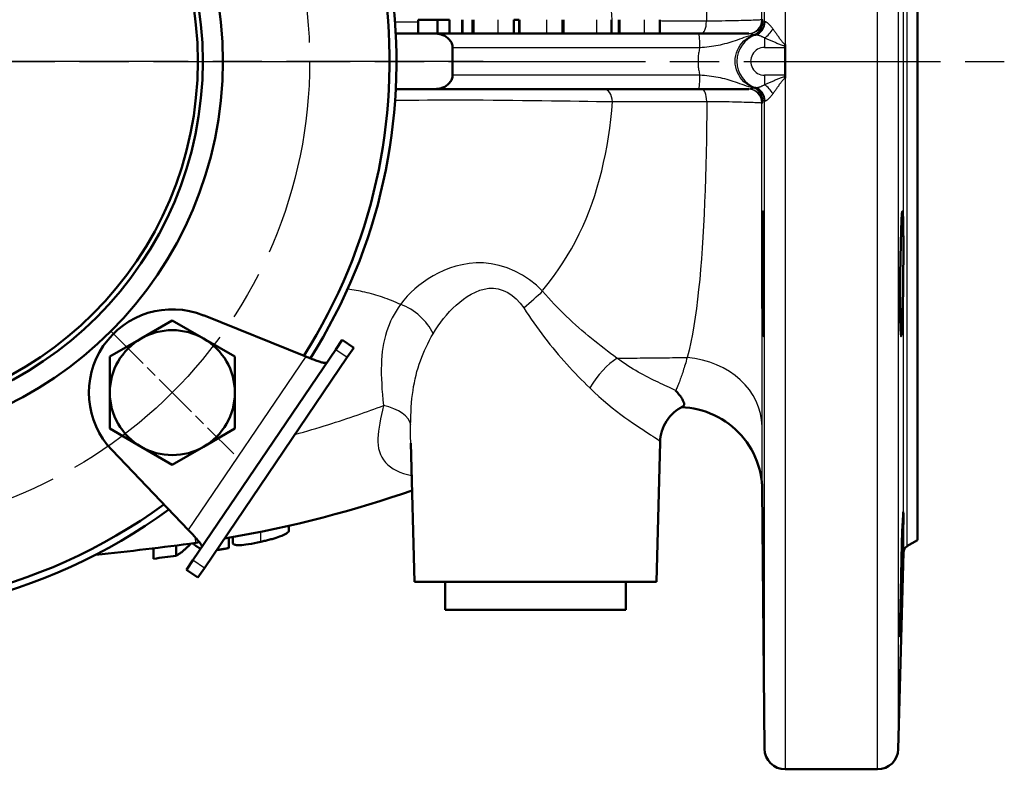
# Model space of a CAD drawing. Header units: millimetres. Extents: x 185 to 1856, y 145 to 1263.
# Tile 7 of 69: x 816 to 958, y 145 to 253. Entities that reach past the tile are written whole.
import ezdxf

# ---------------------------------------------------------------- set-up
doc = ezdxf.new("R2010")
doc.units = ezdxf.units.MM
doc.header["$LTSCALE"] = 5
doc.linetypes.add('CHAIN', pattern=[0.3543, 0.2362, -0.0295, 0.0591, -0.0295])
for name, color, linetype, lineweight in [('Mittellinie(DIN)', 4, 'CHAIN', 25), ('Mittelpunktmarkierung(DIN)', 4, 'CHAIN', 25), ('Sichtbare Kanten(DIN)', 7, 'Continuous', 50), ('Sichtbare tangentiale Kanten(DIN)', 3, 'Continuous', 25)]:
    doc.layers.add(name, color=color, linetype=linetype, lineweight=lineweight)

msp = doc.modelspace()

# ---------------------------------------------------------------- linework, layer by layer
at = {"layer": 'Mittellinie(DIN)', "linetype": 'CHAIN', "ltscale": 23.990969}
msp.add_line((622.78, 246.55), (957.78, 246.55), dxfattribs=at)
msp.add_circle((790.28, 246.55), 67.5, dxfattribs=at)
at = {"layer": 'Mittelpunktmarkierung(DIN)', "linetype": 'CHAIN', "ltscale": 23.990969}
msp.add_line((882.78, 246.55), (697.78, 246.55), dxfattribs=at)
at = {"layer": 'Mittelpunktmarkierung(DIN)', "linetype": 'CHAIN', "ltscale": 5.555937}
msp.add_line((829.17, 207.66), (846.85, 189.98), dxfattribs=at)
at = {"layer": 'Sichtbare Kanten(DIN)'}
for p, q in [((945.28, 315.55), (945.28, 177.55)), ((873.39, 250.55), (873.39, 252.55)), ((873.39, 252.55), (876.17, 252.55)), ((876.17, 250.55), (876.17, 252.55)), ((876.17, 252.55), (877.9, 252.55)), ((877.9, 250.55), (877.9, 252.55)), ((879.74, 250.55), (879.74, 252.55)), ((881.35, 250.55), (881.35, 252.55)), ((887.17, 252.55), (887.92, 252.55)), ((887.17, 250.55), (887.17, 252.55)), ((887.92, 250.55), (887.92, 252.55)), ((894.17, 250.55), (894.17, 252.55)), ((901.24, 250.55), (901.24, 252.55)), ((902.38, 250.55), (902.38, 252.55)), ((908.2, 250.55), (908.2, 252.55)), ((870.18, 250.55), (875.8, 250.55)), ((913.82, 250.55), (875.8, 250.55)), ((921, 250.55), (913.82, 250.55)), ((878.35, 248.55), (878.35, 244.55)), ((926.25, 248.79), (926.25, 248.99)), ((926.25, 248.79), (926.25, 248.55)), ((926.25, 246.55), (926.25, 248.55)), ((926.25, 244.55), (926.25, 246.55)), ((926.25, 244.55), (926.25, 244.31)), ((926.25, 244.11), (926.25, 244.31)), ((875.8, 242.55), (870.18, 242.55)), ((875.8, 242.55), (913.82, 242.55)), ((913.82, 242.55), (921, 242.55)), ((842.49, 209.96), (857.24, 204.02)), ((833.51, 206.62), (838.01, 209.21)), ((838.01, 209.21), (842.51, 206.62)), ((829.01, 204.02), (833.51, 206.62)), ((842.51, 206.62), (847.01, 204.02)), ((861.54, 205.03), (862.47, 206.41)), ((864.13, 205.29), (862.47, 206.41)), ((840.98, 174.67), (861.54, 205.03)), ((864.13, 205.29), (863.19, 203.91)), ((829.01, 198.82), (829.01, 204.02)), ((863.19, 203.91), (842.63, 173.55)), ((847.01, 204.02), (847.01, 198.82)), ((829.01, 193.63), (829.01, 198.82)), ((847.01, 198.82), (847.01, 193.63)), ((833.51, 191.03), (829.01, 193.63)), ((847.01, 193.63), (842.51, 191.03)), ((872.86, 171.55), (872.34, 191.54)), ((907.7, 171.55), (908.23, 191.68)), ((840.31, 179.04), (829.33, 190.53)), ((838.01, 188.43), (833.51, 191.03)), ((842.51, 191.03), (838.01, 188.43)), ((922.93, 185.02), (923.25, 147.53)), ((854.79, 178.93), (854.79, 179.63)), ((841.92, 177.26), (841.38, 177.18)), ((846.16, 176.44), (846.16, 177.92)), ((846.72, 177.09), (846.72, 178.01)), ((945.28, 177.55), (943.77, 176.68)), ((835.31, 174.9), (835.31, 176.39)), ((838.54, 175.3), (838.54, 176.8)), ((943.27, 175.84), (942.52, 147.47)), ((840.04, 173.29), (840.98, 174.67)), ((840.04, 173.29), (841.7, 172.17)), ((842.63, 173.55), (841.7, 172.17)), ((907.7, 171.55), (872.86, 171.55)), ((877.28, 167.55), (877.28, 171.55)), ((903.28, 167.55), (903.28, 171.55)), ((903.28, 167.55), (877.28, 167.55)), ((939.52, 144.55), (926.25, 144.55))]:
    msp.add_line(p, q, dxfattribs=at)
at = {"layer": 'Sichtbare Kanten(DIN)', "flags": 128}
for points in [[(875.8, 250.55), (875.94, 250.55), (876.09, 250.54), (876.24, 250.52), (876.39, 250.49), (876.54, 250.46), (876.69, 250.42), (876.83, 250.38), (876.96, 250.33), (877.1, 250.27), (877.23, 250.2), (877.36, 250.12), (877.49, 250.04), (877.61, 249.95), (877.72, 249.86), (877.83, 249.76), (877.93, 249.64), (878.02, 249.52), (878.11, 249.4), (878.18, 249.27), (878.23, 249.14), (878.28, 248.99), (878.32, 248.85), (878.34, 248.7), (878.35, 248.55)], [(878.35, 244.55), (878.34, 244.41), (878.32, 244.26), (878.28, 244.11), (878.23, 243.97), (878.18, 243.83), (878.11, 243.71), (878.02, 243.58), (877.93, 243.46), (877.83, 243.35), (877.72, 243.24), (877.61, 243.15), (877.49, 243.06), (877.36, 242.98), (877.23, 242.9), (877.1, 242.84), (876.96, 242.77), (876.83, 242.72), (876.69, 242.68), (876.54, 242.64), (876.39, 242.61), (876.24, 242.59), (876.09, 242.57), (875.94, 242.56), (875.8, 242.55)], [(923.08, 224.59), (923.1, 223.66), (923.12, 222.18), (923.14, 220.3), (923.15, 218.16), (923.16, 215.8), (923.17, 213.47), (923.17, 211.36), (923.16, 209.5), (923.15, 208.08), (923.14, 207.23), (923.12, 206.94), (923.1, 207.27), (923.08, 208.17), (923.06, 209.62), (923.04, 211.54), (923.03, 213.68), (923.02, 216.04), (923.01, 218.4), (923.01, 220.52), (923.02, 222.4), (923.03, 223.81), (923.04, 224.66), (923.06, 224.93), (923.08, 224.59)], [(943.04, 224.59), (943.1, 224.93), (943.15, 224.66), (943.2, 223.81), (943.24, 222.4), (943.26, 220.52), (943.26, 218.4), (943.24, 216.04), (943.21, 213.68), (943.16, 211.54), (943.1, 209.62), (943.04, 208.17), (942.98, 207.27), (942.92, 206.94), (942.87, 207.23), (942.83, 208.08), (942.8, 209.5), (942.79, 211.36), (942.79, 213.47), (942.8, 215.8), (942.83, 218.16), (942.87, 220.3), (942.92, 222.18), (942.98, 223.66), (943.04, 224.59)], [(857.24, 204.02), (857.42, 203.95), (857.61, 203.88), (857.79, 203.8), (857.97, 203.73), (858.15, 203.66), (858.33, 203.59), (858.5, 203.53), (858.67, 203.46), (858.83, 203.41), (858.99, 203.35), (859.14, 203.3), (859.28, 203.26), (859.41, 203.22), (859.54, 203.18), (859.66, 203.15), (859.77, 203.13), (859.87, 203.11), (859.96, 203.1), (860.04, 203.1), (860.11, 203.1), (860.17, 203.11), (860.22, 203.13), (860.26, 203.15), (860.29, 203.19)], [(910.44, 199.14), (910.58, 198.99), (910.71, 198.84), (910.83, 198.7), (910.94, 198.56), (911.05, 198.43), (911.15, 198.3), (911.24, 198.17), (911.32, 198.05), (911.4, 197.93), (911.46, 197.82), (911.52, 197.71), (911.57, 197.61), (911.62, 197.51), (911.65, 197.42), (911.67, 197.34), (911.69, 197.26), (911.7, 197.18), (911.69, 197.12), (911.68, 197.05), (911.66, 197), (911.63, 196.95), (911.59, 196.9), (911.54, 196.86), (911.48, 196.83)], [(911.48, 196.83), (911.15, 196.64), (910.82, 196.44), (910.5, 196.2), (910.2, 195.95), (909.91, 195.67), (909.64, 195.38), (909.39, 195.06), (909.17, 194.73), (908.96, 194.38), (908.78, 194.02), (908.62, 193.65), (908.49, 193.27), (908.38, 192.88), (908.31, 192.48), (908.25, 192.08), (908.23, 191.68)], [(922.93, 184.98), (922.93, 185.04), (922.93, 185.1), (922.92, 185.18), (922.92, 185.3), (922.91, 185.39), (922.91, 185.49), (922.9, 185.61), (922.89, 185.74), (922.86, 186.02), (922.82, 186.31), (922.78, 186.61), (922.67, 187.21), (922.53, 187.81), (922.35, 188.39), (922.15, 188.97), (921.92, 189.54), (921.66, 190.1), (921.37, 190.64), (921.05, 191.17), (920.7, 191.68), (920.34, 192.17), (919.94, 192.64), (919.52, 193.09), (919.08, 193.52), (918.62, 193.93), (918.13, 194.31), (917.63, 194.67), (917.11, 195), (916.58, 195.3), (916.03, 195.58), (915.46, 195.83), (914.89, 196.05), (914.3, 196.23), (913.71, 196.39), (913.1, 196.52), (912.5, 196.61), (911.88, 196.68), (911.27, 196.71)], [(872.52, 184.7), (871, 184.19), (869.46, 183.69), (867.9, 183.2), (866.32, 182.71), (864.71, 182.23), (863.08, 181.76), (861.41, 181.29), (859.73, 180.84), (858.02, 180.4), (856.29, 179.98), (854.54, 179.57), (852.77, 179.19), (850.98, 178.81), (849.17, 178.46), (847.35, 178.12), (845.52, 177.81)], [(923.08, 177), (923.1, 174.84), (923.12, 172.48), (923.14, 170.16), (923.15, 168.05), (923.16, 166.18), (923.17, 164.78), (923.17, 163.93), (923.16, 163.64), (923.15, 163.98), (923.14, 164.88), (923.12, 166.33), (923.1, 168.23), (923.08, 170.37), (923.06, 172.71), (923.04, 175.08), (923.03, 177.2), (923.02, 179.08), (923.01, 180.5), (923.01, 181.36), (923.02, 181.64), (923.03, 181.29), (923.04, 180.37), (923.06, 178.88), (923.08, 177)], [(943.04, 177), (943.1, 178.88), (943.15, 180.37), (943.2, 181.29), (943.24, 181.64), (943.26, 181.36), (943.26, 180.5), (943.24, 179.08), (943.21, 177.2), (943.16, 175.08), (943.1, 172.71), (943.04, 170.37), (942.98, 168.23), (942.92, 166.33), (942.87, 164.88), (942.83, 163.98), (942.8, 163.64), (942.79, 163.93), (942.79, 164.78), (942.8, 166.18), (942.83, 168.05), (942.87, 170.16), (942.92, 172.48), (942.98, 174.84), (943.04, 177)], [(842.23, 176.51), (842.24, 176.55), (842.25, 176.6), (842.25, 176.65), (842.24, 176.71), (842.21, 176.78), (842.18, 176.85), (842.14, 176.93), (842.08, 177.02), (842.02, 177.11), (841.95, 177.21), (841.87, 177.32), (841.78, 177.43), (841.69, 177.54), (841.59, 177.66), (841.48, 177.79), (841.36, 177.92), (841.24, 178.05), (841.12, 178.18), (840.99, 178.32), (840.86, 178.46), (840.73, 178.61), (840.59, 178.75), (840.45, 178.89), (840.31, 179.04)], [(854.79, 178.93), (854.77, 178.84), (854.71, 178.75), (854.61, 178.65), (854.46, 178.54), (854.27, 178.43), (854.04, 178.31), (853.76, 178.19), (853.46, 178.08), (853.18, 177.98), (852.98, 177.91), (852.83, 177.87), (852.68, 177.82), (852.52, 177.78), (852.36, 177.73), (852.21, 177.69), (852.05, 177.65), (851.89, 177.61), (851.73, 177.57), (851.57, 177.53), (851.41, 177.49), (851.24, 177.45), (851.08, 177.41), (850.92, 177.37), (850.76, 177.34)], [(850.76, 177.34), (850.29, 177.24), (849.83, 177.14), (849.39, 177.06), (848.96, 176.98), (848.59, 176.93), (848.28, 176.89), (848.02, 176.86), (847.82, 176.85), (847.64, 176.84), (847.5, 176.84), (847.39, 176.85), (847.29, 176.85), (847.21, 176.86), (847.14, 176.87), (847.08, 176.89), (847.02, 176.9), (846.96, 176.92), (846.92, 176.94), (846.88, 176.96), (846.84, 176.99), (846.8, 177.01), (846.77, 177.04), (846.75, 177.06), (846.72, 177.09)], [(840.69, 177.09), (840.6, 176.99), (840.51, 176.9), (840.43, 176.81), (840.34, 176.72), (840.25, 176.64), (840.16, 176.55), (840.07, 176.47), (839.98, 176.39), (839.9, 176.31), (839.81, 176.23), (839.72, 176.15), (839.63, 176.08), (839.54, 176), (839.45, 175.93), (839.36, 175.86), (839.27, 175.79), (839.18, 175.72), (839.09, 175.66), (839, 175.6), (838.91, 175.53), (838.82, 175.47), (838.72, 175.41), (838.63, 175.36), (838.54, 175.3)], [(841.62, 176.6), (841.59, 176.62), (841.56, 176.64), (841.53, 176.66), (841.5, 176.68), (841.47, 176.7), (841.44, 176.72), (841.41, 176.74), (841.38, 176.76), (841.35, 176.78), (841.32, 176.8), (841.3, 176.83), (841.27, 176.85), (841.24, 176.87), (841.21, 176.89), (841.18, 176.91), (841.15, 176.93), (841.12, 176.96), (841.09, 176.98), (841.06, 177), (841.03, 177.02), (841.01, 177.05), (840.98, 177.07), (840.95, 177.09), (840.92, 177.12)], [(842.09, 176.32), (842.07, 176.33), (842.05, 176.34), (842.03, 176.35), (842.01, 176.36), (841.99, 176.37), (841.97, 176.39), (841.95, 176.4), (841.93, 176.41), (841.91, 176.42), (841.89, 176.43), (841.87, 176.44), (841.86, 176.45), (841.84, 176.47), (841.82, 176.48), (841.8, 176.49), (841.78, 176.5), (841.76, 176.51), (841.74, 176.53), (841.72, 176.54), (841.7, 176.55), (841.68, 176.56), (841.66, 176.58), (841.64, 176.59), (841.62, 176.6)], [(846.16, 176.44), (846.08, 176.42), (846.01, 176.41), (845.94, 176.4), (845.86, 176.38), (845.79, 176.37), (845.71, 176.36), (845.64, 176.34), (845.57, 176.33), (845.49, 176.32), (845.42, 176.31), (845.34, 176.29), (845.27, 176.28), (845.2, 176.27), (845.12, 176.26), (845.05, 176.24), (844.97, 176.23), (844.9, 176.22), (844.83, 176.21), (844.75, 176.19), (844.68, 176.18), (844.61, 176.17), (844.53, 176.16), (844.46, 176.14), (844.38, 176.13)]]:
    msp.add_lwpolyline(points, dxfattribs=at)
at = {"layer": 'Sichtbare Kanten(DIN)'}
for radius in [55, 52.12, 51.4]:
    msp.add_circle((790.28, 246.55), radius, dxfattribs=at)
for centre, radius, start, end in [((790.28, 246.55), 80, 327.6692, 123.9652), ((790.28, 246.55), 79, 327.5349, 124.0124), ((838.01, 198.82), 12, 68.0922, 223.6878), ((838.01, 198.82), 9, 60, 120), ((838.01, 198.82), 9, 120, 180), ((838.01, 198.82), 9, 0, 60), ((790.28, 246.55), 79, 211.6843, 306.0834), ((790.28, 246.55), 80, 212.8262, 306.179), ((838.01, 198.82), 9, 180, 240), ((838.01, 198.82), 9, 300, 0), ((838.01, 198.82), 9, 240, 300), ((790.28, 546.55), 372.89, 275.6506, 277.8759), ((944.27, 175.81), 1, 120, 178.5), ((790.28, 546.55), 374.37, 276.9082, 277.407), ((926.25, 147.55), 3, 180.5, 270), ((939.52, 147.55), 3, 270, 358.5)]:
    msp.add_arc(centre, radius, start, end, dxfattribs=at)
at = {"layer": 'Sichtbare tangentiale Kanten(DIN)'}
for p, q in [((926.25, 348.55), (926.25, 248.99)), ((939.52, 144.55), (939.52, 348.55)), ((923.25, 252.21), (923.25, 345.58)), ((942.52, 345.63), (942.52, 147.47)), ((943.27, 175.84), (943.27, 317.27)), ((943.77, 316.43), (943.77, 176.68)), ((879.86, 250.55), (879.86, 252.55)), ((881.19, 250.55), (881.19, 252.55)), ((881.45, 250.55), (881.45, 252.55)), ((884.94, 250.55), (884.94, 252.55)), ((888.07, 250.55), (888.07, 252.55)), ((891.9, 250.55), (891.9, 252.55)), ((894.41, 250.55), (894.41, 252.55)), ((899.12, 250.55), (899.12, 252.55)), ((902.22, 250.55), (902.22, 252.55)), ((902.49, 250.55), (902.49, 252.55)), ((905.97, 250.55), (905.97, 252.55)), ((923, 252.55), (922.89, 252.55)), ((923.25, 252.21), (923.03, 252.21)), ((921.69, 250.32), (921.92, 250.32)), ((923.26, 249.93), (923.26, 248.55)), ((878.35, 248.55), (913.94, 248.55)), ((923.26, 248.55), (926.25, 248.55)), ((913.94, 244.55), (878.35, 244.55)), ((926.25, 244.55), (923.26, 244.55)), ((923.26, 244.55), (923.26, 243.17)), ((926.25, 244.11), (926.25, 144.55)), ((921.92, 242.78), (921.69, 242.78)), ((922.89, 240.55), (923, 240.55)), ((923.03, 240.9), (923.25, 240.89)), ((923.25, 147.53), (923.25, 240.89)), ((861.54, 205.03), (863.19, 203.91)), ((857.24, 204.02), (840.31, 179.04)), ((850.76, 177.34), (850.76, 178.77)), ((841.38, 177.18), (841.36, 177.92)), ((842.63, 173.55), (840.98, 174.67))]:
    msp.add_line(p, q, dxfattribs=at)
at = {"layer": 'Sichtbare tangentiale Kanten(DIN)', "flags": 128}
for points in [[(901.33, 252.55), (901.21, 253.88)], [(922.89, 252.55), (922.89, 254.29)], [(914.9, 252.34), (914.62, 252.34), (914.33, 252.34), (914.05, 252.34), (913.76, 252.34), (913.48, 252.34), (913.19, 252.34), (912.91, 252.34), (912.63, 252.34), (912.34, 252.35), (912.06, 252.35), (911.78, 252.35), (911.5, 252.35), (911.22, 252.35), (910.95, 252.35), (910.67, 252.35), (910.39, 252.35), (910.11, 252.36), (909.84, 252.36), (909.56, 252.36), (909.29, 252.36), (909.02, 252.36), (908.74, 252.36), (908.47, 252.36), (908.2, 252.37)], [(914.89, 253.7), (914.91, 252.33)], [(922.89, 252.55), (922.87, 252.54), (922.82, 252.53), (922.74, 252.52), (922.62, 252.51), (922.48, 252.5), (922.31, 252.49), (922.11, 252.48), (921.88, 252.47), (921.62, 252.46), (921.33, 252.45), (921.01, 252.44), (920.67, 252.43), (920.31, 252.42), (919.91, 252.41), (919.5, 252.4), (919.06, 252.39), (918.61, 252.38), (918.13, 252.37), (917.63, 252.37), (917.12, 252.36), (916.58, 252.35), (916.03, 252.35), (915.47, 252.34), (914.9, 252.34)], [(923.02, 252.25), (923.02, 252.27), (923.02, 252.29), (923.02, 252.31), (923.02, 252.33), (923.02, 252.35), (923.02, 252.37), (923.02, 252.39), (923.01, 252.4), (923.01, 252.42), (923.01, 252.44), (923.01, 252.45), (923.01, 252.46), (923.01, 252.48), (923.01, 252.49), (923.01, 252.5), (923.01, 252.51), (923.01, 252.52), (923, 252.53), (923, 252.53), (923, 252.54), (923, 252.54), (923, 252.55), (923, 252.55), (923, 252.55)], [(873.39, 252.17), (873.24, 252.17), (873.1, 252.17), (872.96, 252.17), (872.81, 252.17), (872.67, 252.18), (872.53, 252.18), (872.39, 252.18), (872.24, 252.18), (872.1, 252.18), (871.96, 252.18), (871.83, 252.18), (871.69, 252.18), (871.55, 252.18), (871.41, 252.19), (871.28, 252.19), (871.14, 252.19), (871.01, 252.19), (870.87, 252.19), (870.74, 252.19), (870.61, 252.19), (870.48, 252.19), (870.35, 252.2), (870.22, 252.2), (870.09, 252.2)], [(923.03, 252.21), (923.03, 252.21), (923.03, 252.21), (923.03, 252.21), (923.03, 252.21), (923.03, 252.21), (923.03, 252.21), (923.03, 252.21), (923.03, 252.21), (923.03, 252.21), (923.03, 252.22), (923.03, 252.22), (923.03, 252.22), (923.03, 252.22), (923.02, 252.22), (923.02, 252.22), (923.02, 252.23), (923.02, 252.23), (923.02, 252.23), (923.02, 252.23), (923.02, 252.24), (923.02, 252.24), (923.02, 252.24), (923.02, 252.25), (923.02, 252.25)], [(923.34, 252.23), (923.33, 252.22), (923.33, 252.22), (923.32, 252.22), (923.31, 252.22), (923.31, 252.22), (923.3, 252.21), (923.3, 252.21), (923.29, 252.21), (923.29, 252.21), (923.28, 252.21), (923.28, 252.21), (923.28, 252.21), (923.27, 252.21), (923.27, 252.2), (923.27, 252.2), (923.27, 252.2), (923.26, 252.2), (923.26, 252.2), (923.26, 252.2), (923.26, 252.2), (923.26, 252.21), (923.26, 252.21), (923.26, 252.21), (923.25, 252.21)], [(924.46, 251.24), (924.4, 251.32), (924.34, 251.4), (924.28, 251.47), (924.22, 251.55), (924.16, 251.62), (924.1, 251.68), (924.04, 251.75), (923.99, 251.81), (923.93, 251.86), (923.88, 251.91), (923.83, 251.96), (923.78, 252.01), (923.73, 252.05), (923.68, 252.09), (923.64, 252.12), (923.6, 252.15), (923.55, 252.17), (923.52, 252.19), (923.48, 252.21), (923.45, 252.22), (923.42, 252.23), (923.39, 252.23), (923.36, 252.23), (923.34, 252.23)], [(926.25, 249), (926.16, 249.02), (926.07, 249.08), (925.98, 249.16), (925.9, 249.25), (925.82, 249.35), (925.74, 249.45), (925.67, 249.55), (925.59, 249.65), (925.52, 249.75), (925.44, 249.86), (925.37, 249.96), (925.3, 250.06), (925.22, 250.17), (925.15, 250.27), (925.08, 250.37), (925.01, 250.47), (924.94, 250.57), (924.87, 250.67), (924.8, 250.77), (924.73, 250.86), (924.66, 250.96), (924.59, 251.05), (924.53, 251.15), (924.46, 251.24)], [(913.94, 248.55), (914.27, 248.58), (914.61, 248.61), (914.95, 248.65), (915.28, 248.69), (915.62, 248.73), (915.95, 248.78), (916.27, 248.83), (916.6, 248.89), (916.92, 248.95), (917.23, 249.02), (917.55, 249.1), (917.86, 249.18), (918.16, 249.26), (918.47, 249.36), (918.77, 249.46), (919.08, 249.56), (919.39, 249.67), (919.7, 249.78), (920.02, 249.89), (920.34, 250.01), (920.68, 250.12), (921.02, 250.22), (921.37, 250.32), (921.72, 250.41)], [(921.69, 242.78), (921.32, 242.94), (920.95, 243.13), (920.62, 243.36), (920.3, 243.62), (920.01, 243.92), (919.76, 244.24), (919.54, 244.59), (919.36, 244.95), (919.21, 245.34), (919.11, 245.74), (919.05, 246.14), (919.03, 246.55), (919.05, 246.96), (919.11, 247.37), (919.21, 247.77), (919.36, 248.15), (919.54, 248.52), (919.76, 248.86), (920.01, 249.19), (920.3, 249.48), (920.62, 249.74), (920.95, 249.97), (921.32, 250.17), (921.69, 250.32)], [(921, 250.55), (921.03, 250.55), (921.06, 250.55), (921.09, 250.55), (921.12, 250.55), (921.15, 250.54), (921.18, 250.54), (921.21, 250.54), (921.24, 250.53), (921.27, 250.53), (921.3, 250.52), (921.33, 250.51), (921.36, 250.51), (921.39, 250.5), (921.42, 250.49), (921.45, 250.49), (921.48, 250.48), (921.51, 250.47), (921.54, 250.46), (921.57, 250.45), (921.6, 250.44), (921.62, 250.43), (921.65, 250.42), (921.68, 250.41), (921.71, 250.4)], [(921.71, 250.4), (921.71, 250.4), (921.71, 250.39), (921.71, 250.38), (921.71, 250.38), (921.71, 250.37), (921.7, 250.37), (921.7, 250.37), (921.7, 250.36), (921.7, 250.36), (921.7, 250.35), (921.7, 250.35), (921.7, 250.35), (921.7, 250.34), (921.7, 250.34), (921.7, 250.34), (921.7, 250.33), (921.7, 250.33), (921.7, 250.33), (921.7, 250.33), (921.7, 250.33), (921.7, 250.33), (921.7, 250.32), (921.69, 250.32), (921.69, 250.32)], [(921.92, 250.32), (921.92, 250.32), (921.92, 250.32), (921.92, 250.32), (921.93, 250.32), (921.93, 250.32), (921.93, 250.32), (921.93, 250.33), (921.93, 250.33), (921.94, 250.33), (921.94, 250.33), (921.94, 250.33), (921.95, 250.33), (921.95, 250.33), (921.96, 250.33), (921.96, 250.33), (921.97, 250.34), (921.97, 250.34), (921.98, 250.34), (921.98, 250.34), (921.99, 250.34), (922, 250.35), (922, 250.35), (922.01, 250.35), (922.02, 250.35)], [(922.02, 250.35), (922.04, 250.36), (922.07, 250.36), (922.1, 250.37), (922.14, 250.37), (922.17, 250.36), (922.21, 250.36), (922.25, 250.35), (922.3, 250.34), (922.34, 250.33), (922.39, 250.32), (922.44, 250.31), (922.49, 250.29), (922.55, 250.27), (922.61, 250.25), (922.66, 250.23), (922.72, 250.2), (922.79, 250.18), (922.85, 250.15), (922.92, 250.12), (922.98, 250.08), (923.05, 250.05), (923.12, 250.01), (923.19, 249.97), (923.26, 249.93)], [(923.26, 249.93), (923.37, 249.89), (923.48, 249.84), (923.6, 249.79), (923.71, 249.74), (923.83, 249.7), (923.94, 249.65), (924.06, 249.6), (924.18, 249.55), (924.3, 249.49), (924.42, 249.44), (924.54, 249.39), (924.66, 249.34), (924.78, 249.29), (924.9, 249.24), (925.02, 249.18), (925.15, 249.13), (925.27, 249.08), (925.4, 249.03), (925.53, 248.98), (925.66, 248.93), (925.8, 248.88), (925.94, 248.84), (926.09, 248.81), (926.25, 248.8)], [(913.94, 248.55), (913.9, 248.39), (913.86, 248.22), (913.83, 248.06), (913.8, 247.89), (913.78, 247.72), (913.75, 247.56), (913.73, 247.39), (913.72, 247.22), (913.71, 247.05), (913.7, 246.89), (913.69, 246.72), (913.69, 246.55), (913.69, 246.38), (913.7, 246.22), (913.71, 246.05), (913.72, 245.88), (913.73, 245.71), (913.75, 245.55), (913.78, 245.38), (913.8, 245.21), (913.83, 245.05), (913.86, 244.88), (913.9, 244.72), (913.94, 244.55)], [(921.72, 242.7), (921.37, 242.78), (921.02, 242.88), (920.68, 242.98), (920.34, 243.1), (920.02, 243.21), (919.7, 243.33), (919.39, 243.44), (919.08, 243.54), (918.77, 243.65), (918.47, 243.75), (918.16, 243.84), (917.86, 243.93), (917.55, 244.01), (917.23, 244.08), (916.92, 244.15), (916.6, 244.21), (916.27, 244.27), (915.95, 244.32), (915.62, 244.37), (915.28, 244.41), (914.95, 244.45), (914.61, 244.49), (914.27, 244.52), (913.94, 244.55)], [(926.25, 244.3), (926.09, 244.29), (925.94, 244.26), (925.8, 244.22), (925.66, 244.17), (925.53, 244.13), (925.4, 244.07), (925.27, 244.02), (925.15, 243.97), (925.02, 243.92), (924.9, 243.87), (924.78, 243.82), (924.66, 243.76), (924.54, 243.71), (924.42, 243.66), (924.3, 243.61), (924.18, 243.56), (924.06, 243.51), (923.94, 243.46), (923.83, 243.41), (923.71, 243.36), (923.6, 243.31), (923.48, 243.26), (923.37, 243.22), (923.26, 243.17)], [(924.46, 241.87), (924.53, 241.96), (924.59, 242.05), (924.66, 242.14), (924.73, 242.24), (924.8, 242.34), (924.87, 242.43), (924.94, 242.53), (925.01, 242.63), (925.08, 242.73), (925.15, 242.84), (925.22, 242.94), (925.3, 243.04), (925.37, 243.14), (925.44, 243.25), (925.52, 243.35), (925.59, 243.45), (925.67, 243.55), (925.74, 243.65), (925.82, 243.75), (925.9, 243.85), (925.98, 243.94), (926.07, 244.02), (926.16, 244.08), (926.25, 244.1)], [(921.71, 242.7), (921.68, 242.69), (921.65, 242.68), (921.62, 242.67), (921.6, 242.66), (921.57, 242.65), (921.54, 242.64), (921.51, 242.63), (921.48, 242.62), (921.45, 242.62), (921.42, 242.61), (921.39, 242.6), (921.36, 242.59), (921.33, 242.59), (921.3, 242.58), (921.27, 242.58), (921.24, 242.57), (921.21, 242.57), (921.18, 242.56), (921.15, 242.56), (921.12, 242.56), (921.09, 242.55), (921.06, 242.55), (921.03, 242.55), (921, 242.55)], [(921.69, 242.78), (921.69, 242.78), (921.7, 242.78), (921.7, 242.78), (921.7, 242.78), (921.7, 242.77), (921.7, 242.77), (921.7, 242.77), (921.7, 242.77), (921.7, 242.77), (921.7, 242.76), (921.7, 242.76), (921.7, 242.76), (921.7, 242.75), (921.7, 242.75), (921.7, 242.75), (921.7, 242.74), (921.7, 242.74), (921.7, 242.73), (921.71, 242.73), (921.71, 242.72), (921.71, 242.72), (921.71, 242.71), (921.71, 242.71), (921.71, 242.7)], [(922.02, 242.75), (922.01, 242.75), (922, 242.75), (922, 242.76), (921.99, 242.76), (921.98, 242.76), (921.98, 242.76), (921.97, 242.76), (921.97, 242.77), (921.96, 242.77), (921.96, 242.77), (921.95, 242.77), (921.95, 242.77), (921.94, 242.77), (921.94, 242.77), (921.94, 242.78), (921.93, 242.78), (921.93, 242.78), (921.93, 242.78), (921.93, 242.78), (921.93, 242.78), (921.92, 242.78), (921.92, 242.78), (921.92, 242.78), (921.92, 242.78)], [(923.26, 243.17), (923.19, 243.13), (923.12, 243.09), (923.05, 243.06), (922.98, 243.02), (922.92, 242.99), (922.85, 242.96), (922.79, 242.93), (922.72, 242.9), (922.66, 242.88), (922.61, 242.85), (922.55, 242.83), (922.49, 242.81), (922.44, 242.8), (922.39, 242.78), (922.34, 242.77), (922.3, 242.76), (922.25, 242.75), (922.21, 242.74), (922.17, 242.74), (922.14, 242.74), (922.1, 242.74), (922.07, 242.74), (922.04, 242.74), (922.02, 242.75)], [(870.08, 240.94), (871.18, 240.95), (872.33, 240.96), (873.52, 240.97), (874.75, 240.98), (876.02, 240.99), (877.32, 240.99), (878.66, 240.99), (880.01, 240.99), (881.39, 240.98), (882.78, 240.98), (884.19, 240.97), (885.6, 240.96), (887.01, 240.94), (888.42, 240.93), (889.82, 240.91), (891.21, 240.9), (892.58, 240.88), (893.93, 240.86), (895.26, 240.84), (896.56, 240.82), (897.82, 240.8), (899.05, 240.78), (900.24, 240.76), (901.38, 240.74)], [(923.34, 240.88), (923.36, 240.87), (923.39, 240.87), (923.42, 240.87), (923.45, 240.88), (923.48, 240.89), (923.52, 240.91), (923.55, 240.93), (923.6, 240.95), (923.64, 240.98), (923.68, 241.02), (923.73, 241.05), (923.78, 241.09), (923.83, 241.14), (923.88, 241.19), (923.93, 241.24), (923.99, 241.3), (924.04, 241.36), (924.1, 241.42), (924.16, 241.49), (924.22, 241.56), (924.28, 241.63), (924.34, 241.71), (924.4, 241.78), (924.46, 241.87)], [(891.35, 213.58), (892.13, 214.56), (892.87, 215.53), (893.57, 216.52), (894.24, 217.51), (894.87, 218.52), (895.47, 219.56), (896.05, 220.61), (896.58, 221.68), (897.09, 222.76), (897.57, 223.86), (898.02, 224.97), (898.43, 226.1), (898.82, 227.24), (899.18, 228.4), (899.51, 229.57), (899.82, 230.76), (900.1, 231.96), (900.36, 233.18), (900.59, 234.42), (900.8, 235.66), (900.98, 236.92), (901.14, 238.19), (901.27, 239.46), (901.38, 240.74)], [(901.38, 240.74), (901.9, 240.74), (902.43, 240.74), (902.96, 240.74), (903.5, 240.75), (904.04, 240.75), (904.58, 240.75), (905.12, 240.75), (905.68, 240.75), (906.23, 240.76), (906.79, 240.76), (907.35, 240.76), (907.91, 240.76), (908.48, 240.76), (909.05, 240.77), (909.63, 240.77), (910.21, 240.77), (910.79, 240.77), (911.38, 240.77), (911.97, 240.77), (912.56, 240.77), (913.15, 240.78), (913.75, 240.78), (914.35, 240.78), (914.95, 240.78)], [(914.96, 240.81), (914.94, 238.93), (914.92, 237.06), (914.89, 235.21), (914.85, 233.37), (914.81, 231.55), (914.76, 229.76), (914.7, 227.99), (914.63, 226.25), (914.56, 224.54), (914.48, 222.86), (914.39, 221.23), (914.29, 219.63), (914.18, 218.08), (914.06, 216.57), (913.93, 215.1), (913.78, 213.67), (913.63, 212.29), (913.46, 210.96), (913.28, 209.67), (913.09, 208.43), (912.87, 207.24), (912.64, 206.08), (912.39, 204.96), (912.12, 203.88)], [(914.95, 240.78), (915.52, 240.77), (916.08, 240.77), (916.62, 240.76), (917.15, 240.76), (917.67, 240.75), (918.16, 240.74), (918.64, 240.73), (919.09, 240.72), (919.52, 240.71), (919.93, 240.7), (920.32, 240.69), (920.69, 240.68), (921.03, 240.67), (921.34, 240.66), (921.63, 240.65), (921.88, 240.64), (922.11, 240.63), (922.31, 240.62), (922.48, 240.61), (922.62, 240.6), (922.74, 240.59), (922.82, 240.57), (922.87, 240.56), (922.89, 240.55)], [(922.91, 193.95), (922.91, 195.27), (922.9, 196.66), (922.9, 198.1), (922.9, 199.61), (922.9, 201.18), (922.9, 202.81), (922.9, 204.51), (922.9, 206.26), (922.9, 208.07), (922.9, 209.94), (922.89, 211.86), (922.89, 213.83), (922.89, 215.86), (922.89, 217.93), (922.89, 220.06), (922.89, 222.22), (922.89, 224.42), (922.89, 226.66), (922.89, 228.93), (922.89, 231.22), (922.89, 233.54), (922.89, 235.87), (922.89, 238.22), (922.89, 240.59)], [(923, 240.55), (923, 240.55), (923, 240.56), (923, 240.56), (923, 240.56), (923, 240.57), (923, 240.58), (923.01, 240.58), (923.01, 240.59), (923.01, 240.6), (923.01, 240.61), (923.01, 240.63), (923.01, 240.64), (923.01, 240.65), (923.01, 240.67), (923.01, 240.68), (923.01, 240.7), (923.02, 240.72), (923.02, 240.73), (923.02, 240.75), (923.02, 240.77), (923.02, 240.79), (923.02, 240.81), (923.02, 240.83), (923.02, 240.85)], [(923.02, 240.85), (923.02, 240.86), (923.02, 240.86), (923.02, 240.86), (923.02, 240.87), (923.02, 240.87), (923.02, 240.87), (923.02, 240.87), (923.02, 240.88), (923.02, 240.88), (923.02, 240.88), (923.03, 240.88), (923.03, 240.88), (923.03, 240.89), (923.03, 240.89), (923.03, 240.89), (923.03, 240.89), (923.03, 240.89), (923.03, 240.89), (923.03, 240.89), (923.03, 240.89), (923.03, 240.89), (923.03, 240.89), (923.03, 240.9), (923.03, 240.9)], [(923.25, 240.89), (923.26, 240.9), (923.26, 240.9), (923.26, 240.9), (923.26, 240.9), (923.26, 240.9), (923.26, 240.9), (923.26, 240.9), (923.27, 240.9), (923.27, 240.9), (923.27, 240.9), (923.27, 240.9), (923.28, 240.9), (923.28, 240.9), (923.29, 240.89), (923.29, 240.89), (923.29, 240.89), (923.3, 240.89), (923.3, 240.89), (923.31, 240.89), (923.31, 240.89), (923.32, 240.88), (923.33, 240.88), (923.33, 240.88), (923.34, 240.88)], [(891.32, 213.43), (890.43, 214.3), (889.45, 215.08), (888.41, 215.76), (887.31, 216.33), (886.19, 216.8), (885.05, 217.16), (883.92, 217.4), (882.81, 217.51), (881.74, 217.51), (880.72, 217.42), (879.75, 217.25), (878.82, 217.02), (877.93, 216.74), (877.09, 216.41), (876.29, 216.04), (875.54, 215.63), (874.82, 215.21), (874.15, 214.75), (873.51, 214.27), (872.91, 213.77), (872.35, 213.25), (871.81, 212.7), (871.32, 212.13), (870.86, 211.54)], [(870.86, 211.54), (870.54, 211.68), (870.21, 211.82), (869.89, 211.95), (869.57, 212.09), (869.25, 212.21), (868.92, 212.33), (868.6, 212.45), (868.28, 212.56), (867.96, 212.67), (867.64, 212.77), (867.32, 212.87), (867, 212.96), (866.68, 213.05), (866.36, 213.14), (866.04, 213.21), (865.73, 213.29), (865.41, 213.36), (865.1, 213.42), (864.79, 213.49), (864.48, 213.54), (864.17, 213.59), (863.86, 213.64), (863.55, 213.68), (863.25, 213.72)], [(875.56, 207.31), (875.9, 207.88), (876.27, 208.43), (876.65, 208.97), (877.06, 209.49), (877.48, 210), (877.93, 210.49), (878.39, 210.97), (878.88, 211.42), (879.39, 211.86), (879.92, 212.28), (880.47, 212.67), (881.05, 213.01), (881.65, 213.31), (882.27, 213.56), (882.91, 213.75), (883.58, 213.86), (884.25, 213.86), (884.94, 213.76), (885.62, 213.55), (886.29, 213.23), (886.93, 212.82), (887.53, 212.32), (888.09, 211.72), (888.59, 211.03)], [(902.02, 203.78), (901.57, 204.11), (901.11, 204.46), (900.65, 204.8), (900.19, 205.16), (899.73, 205.51), (899.27, 205.88), (898.81, 206.24), (898.35, 206.62), (897.89, 207), (897.43, 207.38), (896.98, 207.77), (896.52, 208.17), (896.07, 208.57), (895.62, 208.98), (895.18, 209.4), (894.73, 209.82), (894.29, 210.25), (893.85, 210.68), (893.42, 211.13), (892.99, 211.58), (892.57, 212.03), (892.15, 212.49), (891.73, 212.96), (891.32, 213.43)], [(870.86, 211.54), (870.52, 211.06), (870.21, 210.58), (869.94, 210.1), (869.68, 209.61), (869.44, 209.12), (869.22, 208.61), (869.02, 208.1), (868.84, 207.57), (868.68, 207.03), (868.54, 206.48), (868.42, 205.92), (868.32, 205.34), (868.24, 204.74), (868.17, 204.13), (868.13, 203.5), (868.1, 202.86), (868.09, 202.19), (868.09, 201.5), (868.11, 200.79), (868.15, 200.07), (868.19, 199.32), (868.25, 198.55), (868.32, 197.77), (868.4, 196.96)], [(888.59, 211.03), (888.95, 210.48), (889.31, 209.93), (889.68, 209.39), (890.05, 208.86), (890.42, 208.33), (890.81, 207.8), (891.19, 207.28), (891.58, 206.77), (891.97, 206.27), (892.37, 205.77), (892.77, 205.28), (893.17, 204.79), (893.57, 204.31), (893.98, 203.84), (894.39, 203.38), (894.8, 202.92), (895.21, 202.47), (895.62, 202.02), (896.04, 201.58), (896.45, 201.15), (896.86, 200.73), (897.28, 200.31), (897.69, 199.9), (898.1, 199.5)], [(872.32, 194.16), (872.33, 194.82), (872.35, 195.47), (872.38, 196.11), (872.41, 196.74), (872.46, 197.36), (872.51, 197.96), (872.58, 198.55), (872.66, 199.13), (872.75, 199.7), (872.85, 200.25), (872.97, 200.8), (873.09, 201.33), (873.23, 201.86), (873.38, 202.38), (873.55, 202.9), (873.72, 203.4), (873.91, 203.91), (874.11, 204.4), (874.32, 204.9), (874.55, 205.39), (874.78, 205.87), (875.03, 206.36), (875.29, 206.84), (875.56, 207.31)], [(902.02, 203.78), (902.44, 203.78), (902.85, 203.79), (903.27, 203.79), (903.68, 203.79), (904.1, 203.8), (904.51, 203.8), (904.93, 203.8), (905.35, 203.81), (905.77, 203.81), (906.19, 203.82), (906.61, 203.82), (907.03, 203.82), (907.45, 203.83), (907.87, 203.83), (908.29, 203.84), (908.71, 203.84), (909.14, 203.85), (909.56, 203.85), (909.99, 203.86), (910.41, 203.86), (910.84, 203.87), (911.26, 203.87), (911.69, 203.87), (912.12, 203.88)], [(910.44, 199.14), (910.16, 199.27), (909.86, 199.41), (909.56, 199.55), (909.25, 199.7), (908.93, 199.84), (908.61, 199.99), (908.28, 200.15), (907.95, 200.31), (907.61, 200.47), (907.26, 200.64), (906.91, 200.81), (906.55, 200.99), (906.19, 201.18), (905.83, 201.37), (905.46, 201.57), (905.09, 201.78), (904.72, 202), (904.34, 202.22), (903.96, 202.46), (903.58, 202.7), (903.19, 202.95), (902.8, 203.22), (902.41, 203.49), (902.02, 203.78)], [(912.12, 203.88), (912.05, 203.62), (911.98, 203.36), (911.91, 203.11), (911.83, 202.87), (911.76, 202.63), (911.69, 202.4), (911.62, 202.18), (911.55, 201.96), (911.48, 201.74), (911.41, 201.53), (911.34, 201.33), (911.27, 201.13), (911.2, 200.93), (911.13, 200.74), (911.07, 200.56), (911, 200.38), (910.93, 200.2), (910.86, 200.03), (910.8, 199.87), (910.73, 199.71), (910.67, 199.55), (910.6, 199.4), (910.54, 199.25), (910.47, 199.1)], [(898.1, 199.5), (898.76, 198.87), (899.42, 198.26), (900.07, 197.69), (900.72, 197.14), (901.35, 196.62), (901.97, 196.14), (902.57, 195.68), (903.16, 195.24), (903.72, 194.84), (904.26, 194.46), (904.78, 194.12), (905.27, 193.8), (905.72, 193.5), (906.14, 193.23), (906.53, 192.98), (906.87, 192.75), (907.18, 192.54), (907.46, 192.36), (907.69, 192.2), (907.88, 192.05), (908.03, 191.93), (908.14, 191.83), (908.21, 191.74), (908.23, 191.68)], [(855.64, 192.78), (856.27, 192.96), (856.89, 193.13), (857.5, 193.31), (858.1, 193.49), (858.69, 193.67), (859.27, 193.85), (859.85, 194.02), (860.41, 194.2), (860.97, 194.38), (861.52, 194.55), (862.06, 194.73), (862.59, 194.9), (863.11, 195.07), (863.63, 195.25), (864.14, 195.42), (864.64, 195.59), (865.13, 195.76), (865.62, 195.94), (866.1, 196.11), (866.57, 196.28), (867.04, 196.45), (867.5, 196.62), (867.96, 196.79), (868.41, 196.96)], [(868.4, 196.96), (868.26, 196.31), (868.12, 195.67), (868, 195.05), (867.88, 194.44), (867.78, 193.86), (867.7, 193.29), (867.64, 192.75), (867.6, 192.23), (867.6, 191.73), (867.63, 191.25), (867.7, 190.78), (867.82, 190.34), (867.98, 189.91), (868.19, 189.5), (868.43, 189.12), (868.72, 188.76), (869.05, 188.42), (869.41, 188.11), (869.82, 187.83), (870.27, 187.58), (870.76, 187.36), (871.29, 187.17), (871.85, 187.02), (872.46, 186.9)], [(872.34, 191.54), (872.33, 191.64), (872.33, 191.75), (872.33, 191.86), (872.33, 191.96), (872.32, 192.07), (872.32, 192.18), (872.32, 192.28), (872.32, 192.39), (872.32, 192.5), (872.32, 192.61), (872.32, 192.72), (872.32, 192.83), (872.32, 192.93), (872.32, 193.04), (872.32, 193.15), (872.32, 193.26), (872.32, 193.37), (872.32, 193.49), (872.32, 193.6), (872.32, 193.71), (872.32, 193.82), (872.32, 193.93), (872.32, 194.04), (872.32, 194.16)], [(922.93, 185.02), (922.93, 185.12), (922.93, 185.25), (922.93, 185.4), (922.92, 185.57), (922.92, 185.76), (922.92, 185.98), (922.92, 186.22), (922.92, 186.48), (922.92, 186.77), (922.92, 187.08), (922.92, 187.41), (922.92, 187.77), (922.92, 188.16), (922.92, 188.56), (922.92, 189), (922.92, 189.45), (922.91, 189.93), (922.91, 190.43), (922.91, 190.96), (922.91, 191.51), (922.91, 192.09), (922.91, 192.69), (922.91, 193.31), (922.91, 193.95)]]:
    msp.add_lwpolyline(points, dxfattribs=at)
at = {"layer": 'Sichtbare tangentiale Kanten(DIN)'}
msp.add_arc((923.26, 246.55), 4, 108.15, 251.85, dxfattribs=at)
for centre, major_axis, ratio, start_param, end_param in [((914.24, 252.55), (0, -2), 0.336458, 0, 1.462412), ((920.89, 252.55), (0, -2), 0.999962, 0, 1.569882), ((921, 252.55), (0, -2), 0.999962, 0, 1.570044), ((921.03, 252.21), (0, -2), 0.999962, 0.340564, 1.571186), ((921.02, 252.25), (2, 0.1), 0.984677, 5.012687, 6.233279), ((921.25, 252.21), (0, -2), 0.999962, 0.340165, 1.570876), ((921.39, 252.25), (0.6, -1.91), 0.969259, 0.011049, 1.260203), ((923.26, 251.31), (-1.27, -1.54), 0.518287, 1.009779, 1.930637), ((913.82, 248.55), (0, 2), 0.061897, 4.712389, 6.283185), ((923.26, 246.55), (-2, 0), 0.999962, 4.712389, 7.853982), ((913.82, 244.55), (0, -2), 0.061897, 0, 1.570796), ((900.17, 240.55), (0, 2), 0.606005, 4.806161, 6.283185), ((914.28, 240.55), (0, 2), 0.340785, 4.826867, 6.283185), ((920.89, 240.55), (0, 2), 0.999962, 4.713303, 6.283185), ((921, 240.55), (0, 2), 0.999962, 4.713141, 6.283185), ((921.03, 240.89), (0, 2), 0.999962, 4.711999, 5.942621), ((921.02, 240.85), (2, -0.1), 0.984677, 0.049906, 1.270499), ((921.25, 240.89), (0, 2), 0.999962, 4.71231, 5.94302), ((921.39, 240.85), (0.6, 1.91), 0.969259, 5.022982, 6.272137), ((923.26, 241.79), (1.27, -1.54), 0.518287, 1.210955, 2.131813), ((888.04, 210.87), (4.58, 3.88), 0.039428, 4.799355, 5.477295), ((870.75, 207.16), (-4.73, 3.69), 0.652301, 4.049143, 5.163255), ((900.68, 199.34), (-3.54, -4.84), 0.372925, 3.895681, 4.947658), ((910.91, 193.86), (12, 0.02), 0.839002, 0.007388, 1.468081), ((866.34, 194), (6, -0.13), 0.531522, 0.090621, 1.231187)]:
    msp.add_ellipse(centre, major_axis=major_axis, ratio=ratio, start_param=start_param, end_param=end_param, dxfattribs=at)

doc.saveas('drawing.dxf')
